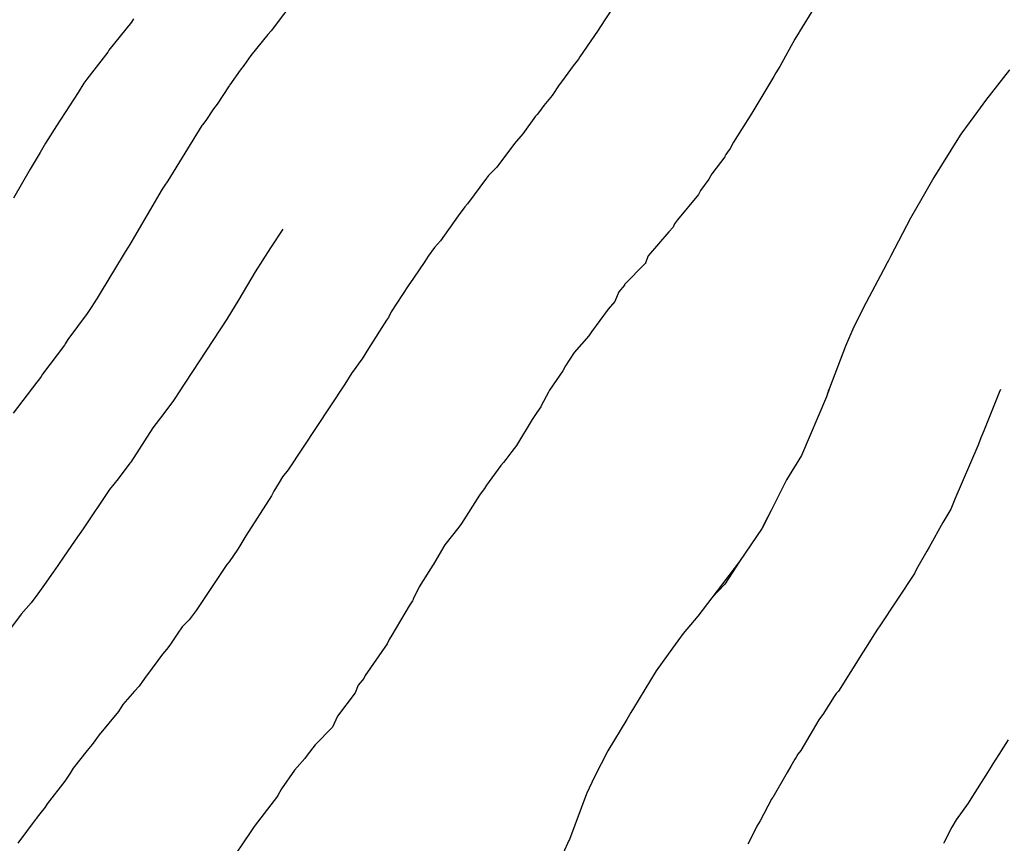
# Model space of a CAD drawing. Extents: x 158343 to 162498, y 431347 to 434500.
# Tile 173 of 248: x 159611 to 159627, y 434043 to 434056. Entities that reach past the tile are written whole.
import ezdxf

# ---------------------------------------------------------------- set-up
doc = ezdxf.new("R2010")
doc.units = 0
doc.header["$LTSCALE"] = 10
doc.header["$MEASUREMENT"] = 0
doc.layers.add('000_arcering', color=8, linetype='CONTINUOUS')
doc.layers.add('def. con-hoogtelijn (index)', color=8, linetype='CONTINUOUS')

# ---------------------------------------------------------------- blocks, each defined once
blk = doc.blocks.new('bestaande hoogtelijnen')
at = {"layer": 'def. con-hoogtelijn (index)'}
for p, q in [((-52.278, -9.905), (-52.601, -10.334)), ((-52.278, -9.905), (-52.601, -10.334)), ((-47.21, -9.854), (-47.439, -10.201)), ((-47.21, -9.854), (-47.439, -10.201)), ((-44.193, -10.031), (-44.369, -10.315)), ((-44.193, -10.031), (-44.369, -10.315)), ((-44.193, -10.031), (-44.369, -10.315)), ((-54.807, -10.237), (-55.157, -10.674)), ((-54.807, -10.237), (-55.157, -10.674)), ((-54.807, -10.237), (-55.157, -10.674)), ((-54.776, -10.189), (-54.807, -10.237)), ((-54.776, -10.189), (-54.807, -10.237)), ((-54.776, -10.189), (-54.807, -10.237)), ((-47.439, -10.201), (-47.555, -10.381)), ((-47.439, -10.201), (-47.555, -10.381)), ((-52.633, -10.372), (-52.685, -10.431)), ((-52.633, -10.372), (-52.685, -10.431)), ((-52.601, -10.334), (-52.633, -10.372)), ((-52.601, -10.334), (-52.633, -10.372)), ((-47.555, -10.381), (-47.827, -10.776)), ((-47.555, -10.381), (-47.827, -10.776)), ((-44.415, -10.392), (-44.482, -10.505)), ((-44.415, -10.392), (-44.482, -10.505)), ((-44.415, -10.392), (-44.482, -10.505)), ((-44.409, -10.382), (-44.415, -10.392)), ((-44.409, -10.382), (-44.415, -10.392)), ((-44.409, -10.382), (-44.415, -10.392)), ((-44.369, -10.315), (-44.409, -10.382)), ((-44.369, -10.315), (-44.409, -10.382)), ((-44.369, -10.315), (-44.409, -10.382)), ((-52.685, -10.431), (-52.948, -10.755)), ((-52.685, -10.431), (-52.948, -10.755)), ((-44.482, -10.505), (-44.714, -10.926)), ((-44.482, -10.505), (-44.714, -10.926)), ((-44.482, -10.505), (-44.714, -10.926)), ((-55.177, -10.704), (-55.503, -11.124)), ((-55.177, -10.704), (-55.503, -11.124)), ((-55.177, -10.704), (-55.503, -11.124)), ((-55.157, -10.674), (-55.177, -10.704)), ((-55.157, -10.674), (-55.177, -10.704)), ((-55.157, -10.674), (-55.177, -10.704)), ((-52.948, -10.755), (-53.059, -10.914)), ((-52.948, -10.755), (-53.059, -10.914)), ((-47.852, -10.813), (-47.932, -10.919)), ((-47.852, -10.813), (-47.932, -10.919)), ((-47.827, -10.776), (-47.852, -10.813)), ((-47.827, -10.776), (-47.852, -10.813)), ((-53.118, -10.984), (-53.278, -11.216)), ((-53.118, -10.984), (-53.278, -11.216)), ((-53.059, -10.914), (-53.118, -10.984)), ((-53.059, -10.914), (-53.118, -10.984)), ((-47.932, -10.919), (-48.097, -11.146)), ((-47.932, -10.919), (-48.097, -11.146)), ((-44.778, -11.028), (-44.81, -11.083)), ((-44.778, -11.028), (-44.81, -11.083)), ((-44.778, -11.028), (-44.81, -11.083)), ((-44.714, -10.926), (-44.778, -11.028)), ((-44.714, -10.926), (-44.778, -11.028)), ((-44.714, -10.926), (-44.778, -11.028)), ((-41.142, -10.981), (-41.516, -11.457)), ((-41.142, -10.981), (-41.516, -11.457)), ((-55.503, -11.124), (-55.547, -11.19)), ((-55.503, -11.124), (-55.547, -11.19)), ((-55.503, -11.124), (-55.547, -11.19)), ((-48.097, -11.146), (-48.15, -11.216)), ((-48.097, -11.146), (-48.15, -11.216)), ((-44.81, -11.083), (-45.123, -11.603)), ((-44.81, -11.083), (-45.123, -11.603)), ((-44.81, -11.083), (-45.123, -11.603)), ((-55.636, -11.333), (-55.973, -11.854)), ((-55.636, -11.333), (-55.973, -11.854)), ((-55.636, -11.333), (-55.973, -11.854)), ((-55.547, -11.19), (-55.636, -11.333)), ((-55.547, -11.19), (-55.636, -11.333)), ((-55.547, -11.19), (-55.636, -11.333)), ((-53.289, -11.23), (-53.471, -11.514)), ((-53.289, -11.23), (-53.471, -11.514)), ((-53.284, -11.224), (-53.289, -11.23)), ((-53.284, -11.224), (-53.289, -11.23)), ((-53.278, -11.216), (-53.284, -11.224)), ((-53.278, -11.216), (-53.284, -11.224)), ((-48.15, -11.216), (-48.262, -11.378)), ((-48.15, -11.216), (-48.262, -11.378)), ((-48.262, -11.378), (-48.392, -11.536)), ((-48.262, -11.378), (-48.392, -11.536)), ((-41.516, -11.457), (-41.641, -11.63)), ((-41.516, -11.457), (-41.641, -11.63)), ((-53.529, -11.587), (-53.649, -11.768)), ((-53.529, -11.587), (-53.649, -11.768)), ((-53.471, -11.514), (-53.529, -11.587)), ((-53.471, -11.514), (-53.529, -11.587)), ((-48.392, -11.536), (-48.472, -11.648)), ((-48.392, -11.536), (-48.472, -11.648)), ((-45.123, -11.603), (-45.152, -11.655)), ((-45.123, -11.603), (-45.152, -11.655)), ((-45.123, -11.603), (-45.152, -11.655)), ((-41.641, -11.63), (-41.897, -11.981)), ((-41.641, -11.63), (-41.897, -11.981)), ((-53.649, -11.768), (-53.703, -11.838)), ((-53.649, -11.768), (-53.703, -11.838)), ((-48.518, -11.702), (-48.717, -11.977)), ((-48.518, -11.702), (-48.717, -11.977)), ((-48.492, -11.673), (-48.518, -11.702)), ((-48.492, -11.673), (-48.518, -11.702)), ((-48.472, -11.648), (-48.492, -11.673)), ((-48.472, -11.648), (-48.492, -11.673)), ((-45.152, -11.655), (-45.44, -12.106)), ((-45.152, -11.655), (-45.44, -12.106)), ((-45.152, -11.655), (-45.44, -12.106)), ((-55.973, -11.854), (-56.143, -12.124)), ((-55.973, -11.854), (-56.143, -12.124)), ((-55.973, -11.854), (-56.143, -12.124)), ((-53.711, -11.849), (-54.243, -12.707)), ((-53.711, -11.849), (-54.243, -12.707)), ((-53.703, -11.838), (-53.711, -11.849)), ((-53.703, -11.838), (-53.711, -11.849)), ((-48.717, -11.977), (-48.846, -12.127)), ((-48.717, -11.977), (-48.846, -12.127)), ((-41.935, -12.038), (-42.318, -12.655)), ((-41.935, -12.038), (-42.318, -12.655)), ((-41.897, -11.981), (-41.935, -12.038)), ((-41.897, -11.981), (-41.935, -12.038)), ((-56.143, -12.124), (-56.228, -12.267)), ((-56.143, -12.124), (-56.228, -12.267)), ((-56.143, -12.124), (-56.228, -12.267)), ((-48.846, -12.127), (-49.121, -12.496)), ((-48.846, -12.127), (-49.121, -12.496)), ((-45.492, -12.205), (-45.529, -12.262)), ((-45.492, -12.205), (-45.529, -12.262)), ((-45.492, -12.205), (-45.529, -12.262)), ((-45.44, -12.106), (-45.492, -12.205)), ((-45.44, -12.106), (-45.492, -12.205)), ((-45.44, -12.106), (-45.492, -12.205)), ((-56.228, -12.267), (-56.383, -12.527)), ((-56.228, -12.267), (-56.383, -12.527)), ((-56.228, -12.267), (-56.383, -12.527)), ((-45.574, -12.333), (-45.774, -12.597)), ((-45.574, -12.333), (-45.774, -12.597)), ((-45.574, -12.333), (-45.774, -12.597)), ((-45.565, -12.315), (-45.574, -12.333)), ((-45.565, -12.315), (-45.574, -12.333)), ((-45.565, -12.315), (-45.574, -12.333)), ((-45.561, -12.309), (-45.565, -12.315)), ((-45.561, -12.309), (-45.565, -12.315)), ((-45.561, -12.309), (-45.565, -12.315)), ((-45.556, -12.298), (-45.561, -12.309)), ((-45.556, -12.298), (-45.561, -12.309)), ((-45.556, -12.298), (-45.561, -12.309)), ((-45.529, -12.262), (-45.556, -12.298)), ((-45.529, -12.262), (-45.556, -12.298)), ((-45.529, -12.262), (-45.556, -12.298)), ((-56.383, -12.527), (-56.644, -12.976)), ((-56.383, -12.527), (-56.644, -12.976)), ((-56.383, -12.527), (-56.644, -12.976)), ((-49.121, -12.496), (-49.249, -12.625)), ((-49.121, -12.496), (-49.249, -12.625)), ((-54.243, -12.707), (-54.299, -12.793)), ((-54.243, -12.707), (-54.299, -12.793)), ((-49.283, -12.667), (-49.575, -13.065)), ((-49.283, -12.667), (-49.575, -13.065)), ((-49.249, -12.625), (-49.283, -12.667)), ((-49.249, -12.625), (-49.283, -12.667)), ((-45.819, -12.681), (-45.95, -12.856)), ((-45.819, -12.681), (-45.95, -12.856)), ((-45.819, -12.681), (-45.95, -12.856)), ((-45.774, -12.597), (-45.819, -12.681)), ((-45.774, -12.597), (-45.819, -12.681)), ((-45.774, -12.597), (-45.819, -12.681)), ((-42.318, -12.655), (-42.509, -12.981)), ((-42.318, -12.655), (-42.509, -12.981)), ((-54.327, -12.838), (-54.835, -13.696)), ((-54.327, -12.838), (-54.835, -13.696)), ((-54.299, -12.793), (-54.327, -12.838)), ((-54.299, -12.793), (-54.327, -12.838)), ((-45.95, -12.856), (-45.982, -12.92)), ((-45.95, -12.856), (-45.982, -12.92)), ((-45.95, -12.856), (-45.982, -12.92)), ((-45.982, -12.92), (-46.307, -13.315)), ((-45.982, -12.92), (-46.307, -13.315)), ((-45.982, -12.92), (-46.307, -13.315)), ((-42.509, -12.981), (-42.683, -13.29)), ((-42.509, -12.981), (-42.683, -13.29)), ((-49.617, -13.112), (-49.721, -13.253)), ((-49.617, -13.112), (-49.721, -13.253)), ((-49.575, -13.065), (-49.617, -13.112)), ((-49.575, -13.065), (-49.617, -13.112)), ((-49.721, -13.253), (-49.999, -13.64)), ((-49.721, -13.253), (-49.999, -13.64)), ((-46.307, -13.315), (-46.357, -13.378)), ((-46.307, -13.315), (-46.357, -13.378)), ((-46.307, -13.315), (-46.357, -13.378)), ((-42.683, -13.29), (-42.992, -13.884)), ((-42.683, -13.29), (-42.992, -13.884)), ((-52.452, -13.459), (-52.641, -13.749)), ((-52.452, -13.459), (-52.641, -13.749)), ((-52.452, -13.459), (-52.641, -13.749)), ((-46.379, -13.428), (-46.442, -13.501)), ((-46.379, -13.428), (-46.442, -13.501)), ((-46.379, -13.428), (-46.442, -13.501)), ((-46.357, -13.378), (-46.379, -13.428)), ((-46.357, -13.378), (-46.379, -13.428)), ((-46.357, -13.378), (-46.379, -13.428)), ((-46.442, -13.501), (-46.764, -13.875)), ((-46.442, -13.501), (-46.764, -13.875)), ((-46.442, -13.501), (-46.764, -13.875)), ((-54.861, -13.739), (-54.904, -13.814)), ((-54.861, -13.739), (-54.904, -13.814)), ((-54.835, -13.696), (-54.861, -13.739)), ((-54.835, -13.696), (-54.861, -13.739)), ((-52.641, -13.749), (-52.88, -14.124)), ((-52.641, -13.749), (-52.88, -14.124)), ((-52.641, -13.749), (-52.88, -14.124)), ((-50.092, -13.744), (-50.188, -13.881)), ((-50.092, -13.744), (-50.188, -13.881)), ((-49.999, -13.64), (-50.092, -13.744)), ((-49.999, -13.64), (-50.092, -13.744)), ((-54.919, -13.838), (-55.293, -14.455)), ((-54.919, -13.838), (-55.293, -14.455)), ((-54.904, -13.814), (-54.919, -13.838)), ((-54.904, -13.814), (-54.919, -13.838)), ((-50.188, -13.881), (-50.242, -13.965)), ((-50.188, -13.881), (-50.242, -13.965)), ((-46.764, -13.875), (-46.806, -13.984)), ((-46.764, -13.875), (-46.806, -13.984)), ((-46.764, -13.875), (-46.806, -13.984)), ((-42.992, -13.884), (-43.027, -13.947)), ((-42.992, -13.884), (-43.027, -13.947)), ((-50.242, -13.965), (-50.417, -14.223)), ((-50.242, -13.965), (-50.417, -14.223)), ((-46.811, -13.996), (-47.132, -14.318)), ((-46.811, -13.996), (-47.132, -14.318)), ((-46.811, -13.996), (-47.132, -14.318)), ((-46.809, -13.992), (-46.811, -13.996)), ((-46.809, -13.992), (-46.811, -13.996)), ((-46.809, -13.992), (-46.811, -13.996)), ((-46.806, -13.984), (-46.809, -13.992)), ((-46.806, -13.984), (-46.809, -13.992)), ((-46.806, -13.984), (-46.809, -13.992)), ((-43.104, -14.094), (-43.375, -14.599)), ((-43.104, -14.094), (-43.375, -14.599)), ((-43.046, -13.981), (-43.104, -14.094)), ((-43.046, -13.981), (-43.104, -14.094)), ((-43.027, -13.947), (-43.046, -13.981)), ((-43.027, -13.947), (-43.046, -13.981)), ((-52.88, -14.124), (-53.134, -14.553)), ((-52.88, -14.124), (-53.134, -14.553)), ((-52.88, -14.124), (-53.134, -14.553)), ((-50.417, -14.223), (-50.5, -14.343)), ((-50.417, -14.223), (-50.5, -14.343)), ((-50.5, -14.343), (-50.763, -14.747)), ((-50.5, -14.343), (-50.763, -14.747)), ((-47.136, -14.329), (-47.22, -14.434)), ((-47.136, -14.329), (-47.22, -14.434)), ((-47.136, -14.329), (-47.22, -14.434)), ((-47.132, -14.318), (-47.136, -14.329)), ((-47.132, -14.318), (-47.136, -14.329)), ((-47.132, -14.318), (-47.136, -14.329)), ((-55.343, -14.533), (-55.436, -14.68)), ((-55.343, -14.533), (-55.436, -14.68)), ((-55.293, -14.455), (-55.343, -14.533)), ((-55.293, -14.455), (-55.343, -14.533)), ((-53.134, -14.553), (-53.321, -14.861)), ((-53.134, -14.553), (-53.321, -14.861)), ((-53.134, -14.553), (-53.321, -14.861)), ((-47.22, -14.434), (-47.285, -14.586)), ((-47.22, -14.434), (-47.285, -14.586)), ((-47.22, -14.434), (-47.285, -14.586)), ((-55.436, -14.68), (-55.497, -14.773)), ((-55.436, -14.68), (-55.497, -14.773)), ((-47.39, -14.705), (-47.648, -15.056)), ((-47.39, -14.705), (-47.648, -15.056)), ((-47.39, -14.705), (-47.648, -15.056)), ((-47.285, -14.586), (-47.39, -14.705)), ((-47.285, -14.586), (-47.39, -14.705)), ((-47.285, -14.586), (-47.39, -14.705)), ((-43.375, -14.599), (-43.563, -14.981)), ((-43.375, -14.599), (-43.563, -14.981)), ((-55.497, -14.773), (-55.796, -15.178)), ((-55.497, -14.773), (-55.796, -15.178)), ((-53.321, -14.861), (-54.077, -16.004)), ((-53.321, -14.861), (-54.077, -16.004)), ((-53.321, -14.861), (-54.077, -16.004)), ((-50.808, -14.832), (-50.837, -14.877)), ((-50.808, -14.832), (-50.837, -14.877)), ((-50.763, -14.747), (-50.808, -14.832)), ((-50.763, -14.747), (-50.808, -14.832)), ((-50.837, -14.877), (-51.116, -15.315)), ((-50.837, -14.877), (-51.116, -15.315)), ((-43.563, -14.981), (-43.693, -15.28)), ((-43.563, -14.981), (-43.693, -15.28)), ((-43.563, -14.981), (-43.563, -14.981)), ((-43.563, -14.981), (-43.563, -14.981)), ((-47.687, -15.119), (-47.918, -15.378)), ((-47.687, -15.119), (-47.918, -15.378)), ((-47.687, -15.119), (-47.918, -15.378)), ((-47.648, -15.056), (-47.687, -15.119)), ((-47.648, -15.056), (-47.687, -15.119)), ((-47.648, -15.056), (-47.687, -15.119)), ((-55.851, -15.265), (-56.193, -15.717)), ((-55.851, -15.265), (-56.193, -15.717)), ((-55.837, -15.243), (-55.851, -15.265)), ((-55.837, -15.243), (-55.851, -15.265)), ((-55.796, -15.178), (-55.837, -15.243)), ((-55.796, -15.178), (-55.837, -15.243)), ((-51.116, -15.315), (-51.215, -15.475)), ((-51.116, -15.315), (-51.215, -15.475)), ((-43.693, -15.28), (-43.943, -15.932)), ((-43.693, -15.28), (-43.943, -15.932)), ((-51.215, -15.475), (-51.253, -15.525)), ((-51.215, -15.475), (-51.253, -15.525)), ((-47.918, -15.378), (-48.053, -15.587)), ((-47.918, -15.378), (-48.053, -15.587)), ((-47.918, -15.378), (-48.053, -15.587)), ((-51.253, -15.525), (-51.342, -15.648)), ((-51.253, -15.525), (-51.342, -15.648)), ((-48.053, -15.587), (-48.093, -15.666)), ((-48.053, -15.587), (-48.093, -15.666)), ((-48.053, -15.587), (-48.093, -15.666)), ((-56.215, -15.751), (-56.241, -15.788)), ((-56.215, -15.751), (-56.241, -15.788)), ((-56.193, -15.717), (-56.215, -15.751)), ((-56.193, -15.717), (-56.215, -15.751)), ((-51.376, -15.695), (-51.487, -15.87)), ((-51.376, -15.695), (-51.487, -15.87)), ((-51.342, -15.648), (-51.376, -15.695)), ((-51.342, -15.648), (-51.376, -15.695)), ((-48.093, -15.666), (-48.302, -15.966)), ((-48.093, -15.666), (-48.302, -15.966)), ((-48.093, -15.666), (-48.302, -15.966)), ((-56.278, -15.838), (-56.649, -16.325)), ((-56.278, -15.838), (-56.649, -16.325)), ((-56.241, -15.788), (-56.278, -15.838)), ((-56.241, -15.788), (-56.278, -15.838)), ((-51.487, -15.87), (-52.369, -17.204)), ((-51.487, -15.87), (-52.369, -17.204)), ((-43.943, -15.932), (-43.992, -16.069)), ((-43.943, -15.932), (-43.992, -16.069)), ((-43.943, -15.932), (-43.963, -15.981)), ((-43.943, -15.932), (-43.963, -15.981)), ((-54.123, -16.078), (-54.153, -16.124)), ((-54.123, -16.078), (-54.153, -16.124)), ((-54.123, -16.078), (-54.153, -16.124)), ((-54.077, -16.004), (-54.123, -16.078)), ((-54.077, -16.004), (-54.123, -16.078)), ((-54.077, -16.004), (-54.123, -16.078)), ((-48.318, -15.997), (-48.43, -16.21)), ((-48.318, -15.997), (-48.43, -16.21)), ((-48.318, -15.997), (-48.43, -16.21)), ((-48.302, -15.966), (-48.318, -15.997)), ((-48.302, -15.966), (-48.318, -15.997)), ((-48.302, -15.966), (-48.318, -15.997)), ((-43.992, -16.069), (-44.38, -16.981)), ((-43.992, -16.069), (-44.38, -16.981)), ((-43.971, -16.003), (-43.992, -16.069)), ((-43.971, -16.003), (-43.992, -16.069)), ((-43.963, -15.981), (-43.971, -16.003)), ((-43.963, -15.981), (-43.971, -16.003)), ((-41.303, -16.003), (-41.544, -16.595)), ((-41.303, -16.003), (-41.544, -16.595)), ((-41.303, -16.003), (-41.544, -16.595)), ((-41.282, -15.954), (-41.303, -16.003)), ((-41.282, -15.954), (-41.303, -16.003)), ((-41.282, -15.954), (-41.303, -16.003)), ((-54.153, -16.124), (-54.303, -16.327)), ((-54.153, -16.124), (-54.303, -16.327)), ((-54.153, -16.124), (-54.303, -16.327)), ((-48.437, -16.224), (-48.496, -16.311)), ((-48.437, -16.224), (-48.496, -16.311)), ((-48.437, -16.224), (-48.496, -16.311)), ((-48.43, -16.21), (-48.437, -16.224)), ((-48.43, -16.21), (-48.437, -16.224)), ((-48.43, -16.21), (-48.437, -16.224)), ((-54.303, -16.327), (-54.474, -16.553)), ((-54.303, -16.327), (-54.474, -16.553)), ((-54.303, -16.327), (-54.474, -16.553)), ((-48.496, -16.311), (-48.569, -16.423)), ((-48.496, -16.311), (-48.569, -16.423)), ((-48.496, -16.311), (-48.569, -16.423)), ((-48.569, -16.423), (-48.816, -16.824)), ((-48.569, -16.423), (-48.816, -16.824)), ((-48.569, -16.423), (-48.816, -16.824)), ((-54.474, -16.553), (-54.818, -17.083)), ((-54.474, -16.553), (-54.818, -17.083)), ((-54.474, -16.553), (-54.818, -17.083)), ((-41.544, -16.595), (-41.586, -16.704)), ((-41.544, -16.595), (-41.586, -16.704)), ((-41.544, -16.595), (-41.586, -16.704)), ((-48.816, -16.824), (-48.888, -16.918)), ((-48.816, -16.824), (-48.888, -16.918)), ((-48.816, -16.824), (-48.888, -16.918)), ((-41.635, -16.829), (-41.992, -17.663)), ((-41.635, -16.829), (-41.992, -17.663)), ((-41.635, -16.829), (-41.992, -17.663)), ((-41.626, -16.806), (-41.635, -16.829)), ((-41.626, -16.806), (-41.635, -16.829)), ((-41.626, -16.806), (-41.635, -16.829)), ((-41.586, -16.704), (-41.626, -16.806)), ((-41.586, -16.704), (-41.626, -16.806)), ((-41.586, -16.704), (-41.626, -16.806)), ((-48.888, -16.918), (-48.983, -17.044)), ((-48.888, -16.918), (-48.983, -17.044)), ((-48.888, -16.918), (-48.983, -17.044)), ((-44.38, -16.981), (-44.612, -17.361)), ((-44.38, -16.981), (-44.612, -17.361)), ((-54.831, -17.101), (-55.016, -17.344)), ((-54.831, -17.101), (-55.016, -17.344)), ((-54.831, -17.101), (-55.016, -17.344)), ((-54.818, -17.083), (-54.831, -17.101)), ((-54.818, -17.083), (-54.831, -17.101)), ((-54.818, -17.083), (-54.831, -17.101)), ((-49.057, -17.137), (-49.281, -17.443)), ((-49.057, -17.137), (-49.281, -17.443)), ((-49.057, -17.137), (-49.281, -17.443)), ((-49.019, -17.092), (-49.057, -17.137)), ((-49.019, -17.092), (-49.057, -17.137)), ((-49.019, -17.092), (-49.057, -17.137)), ((-48.983, -17.044), (-49.019, -17.092)), ((-48.983, -17.044), (-49.019, -17.092)), ((-48.983, -17.044), (-49.019, -17.092)), ((-52.456, -17.315), (-52.506, -17.399)), ((-52.456, -17.315), (-52.506, -17.399)), ((-52.369, -17.204), (-52.456, -17.315)), ((-52.369, -17.204), (-52.456, -17.315)), ((-55.016, -17.344), (-55.151, -17.511)), ((-55.016, -17.344), (-55.151, -17.511)), ((-55.016, -17.344), (-55.151, -17.511)), ((-52.506, -17.399), (-52.591, -17.534)), ((-52.506, -17.399), (-52.591, -17.534)), ((-49.281, -17.443), (-49.313, -17.493)), ((-49.281, -17.443), (-49.313, -17.493)), ((-49.281, -17.443), (-49.313, -17.493)), ((-44.612, -17.361), (-44.85, -17.839)), ((-44.612, -17.361), (-44.85, -17.839)), ((-55.151, -17.511), (-55.559, -18.124)), ((-55.151, -17.511), (-55.559, -18.124)), ((-55.151, -17.511), (-55.559, -18.124)), ((-52.628, -17.611), (-53.029, -18.229)), ((-52.628, -17.611), (-53.029, -18.229)), ((-52.591, -17.534), (-52.628, -17.611)), ((-52.591, -17.534), (-52.628, -17.611)), ((-49.391, -17.598), (-49.669, -18.037)), ((-49.391, -17.598), (-49.669, -18.037)), ((-49.391, -17.598), (-49.669, -18.037)), ((-49.364, -17.56), (-49.391, -17.598)), ((-49.364, -17.56), (-49.391, -17.598)), ((-49.364, -17.56), (-49.391, -17.598)), ((-49.313, -17.493), (-49.364, -17.56)), ((-49.313, -17.493), (-49.364, -17.56)), ((-49.313, -17.493), (-49.364, -17.56)), ((-41.992, -17.663), (-42.056, -17.815)), ((-41.992, -17.663), (-42.056, -17.815)), ((-41.992, -17.663), (-42.056, -17.815)), ((-44.85, -17.839), (-44.95, -18.023)), ((-44.85, -17.839), (-44.95, -18.023)), ((-44.85, -17.839), (-44.925, -17.981)), ((-44.85, -17.839), (-44.925, -17.981)), ((-42.056, -17.815), (-42.181, -18.024)), ((-42.056, -17.815), (-42.181, -18.024)), ((-42.056, -17.815), (-42.181, -18.024)), ((-49.669, -18.037), (-49.711, -18.095)), ((-49.669, -18.037), (-49.711, -18.095)), ((-49.669, -18.037), (-49.711, -18.095)), ((-44.925, -17.981), (-44.992, -18.111)), ((-44.925, -17.981), (-44.992, -18.111)), ((-44.95, -18.023), (-44.992, -18.111)), ((-44.95, -18.023), (-44.992, -18.111)), ((-42.181, -18.024), (-42.39, -18.407)), ((-42.181, -18.024), (-42.39, -18.407)), ((-42.181, -18.024), (-42.39, -18.407)), ((-55.559, -18.124), (-55.686, -18.3)), ((-55.559, -18.124), (-55.686, -18.3)), ((-55.559, -18.124), (-55.686, -18.3)), ((-53.029, -18.229), (-53.137, -18.411)), ((-53.029, -18.229), (-53.137, -18.411)), ((-49.711, -18.095), (-49.931, -18.373)), ((-49.711, -18.095), (-49.931, -18.373)), ((-49.711, -18.095), (-49.931, -18.373)), ((-44.992, -18.111), (-45.344, -18.629)), ((-44.992, -18.111), (-45.344, -18.629)), ((-55.686, -18.3), (-55.752, -18.398)), ((-55.686, -18.3), (-55.752, -18.398)), ((-55.686, -18.3), (-55.752, -18.398)), ((-49.931, -18.373), (-50.055, -18.585)), ((-49.931, -18.373), (-50.055, -18.585)), ((-49.931, -18.373), (-50.055, -18.585)), ((-55.752, -18.398), (-55.854, -18.548)), ((-55.752, -18.398), (-55.854, -18.548)), ((-55.752, -18.398), (-55.854, -18.548)), ((-53.152, -18.439), (-53.289, -18.635)), ((-53.152, -18.439), (-53.289, -18.635)), ((-53.137, -18.411), (-53.152, -18.439)), ((-53.137, -18.411), (-53.152, -18.439)), ((-42.429, -18.47), (-42.569, -18.711)), ((-42.429, -18.47), (-42.569, -18.711)), ((-42.429, -18.47), (-42.569, -18.711)), ((-42.39, -18.407), (-42.429, -18.47)), ((-42.39, -18.407), (-42.429, -18.47)), ((-42.39, -18.407), (-42.429, -18.47)), ((-55.951, -18.695), (-56.025, -18.797)), ((-55.951, -18.695), (-56.025, -18.797)), ((-55.951, -18.695), (-56.025, -18.797)), ((-55.854, -18.548), (-55.951, -18.695)), ((-55.854, -18.548), (-55.951, -18.695)), ((-55.854, -18.548), (-55.951, -18.695)), ((-53.325, -18.677), (-53.801, -19.392)), ((-53.325, -18.677), (-53.801, -19.392)), ((-53.289, -18.635), (-53.325, -18.677)), ((-53.289, -18.635), (-53.325, -18.677)), ((-50.118, -18.689), (-50.33, -19.026)), ((-50.118, -18.689), (-50.33, -19.026)), ((-50.118, -18.689), (-50.33, -19.026)), ((-50.113, -18.682), (-50.118, -18.689)), ((-50.113, -18.682), (-50.118, -18.689)), ((-50.113, -18.682), (-50.118, -18.689)), ((-50.055, -18.585), (-50.113, -18.682)), ((-50.055, -18.585), (-50.113, -18.682)), ((-50.055, -18.585), (-50.113, -18.682)), ((-45.344, -18.629), (-45.777, -19.197)), ((-45.344, -18.629), (-45.777, -19.197)), ((-45.344, -18.629), (-45.575, -18.981)), ((-45.344, -18.629), (-45.575, -18.981)), ((-56.025, -18.797), (-56.162, -18.987)), ((-56.025, -18.797), (-56.162, -18.987)), ((-56.025, -18.797), (-56.162, -18.987)), ((-42.621, -18.815), (-43.173, -19.648)), ((-42.621, -18.815), (-43.173, -19.648)), ((-42.621, -18.815), (-43.173, -19.648)), ((-42.609, -18.791), (-42.621, -18.815)), ((-42.609, -18.791), (-42.621, -18.815)), ((-42.609, -18.791), (-42.621, -18.815)), ((-42.569, -18.711), (-42.609, -18.791)), ((-42.569, -18.711), (-42.609, -18.791)), ((-42.569, -18.711), (-42.609, -18.791)), ((-56.162, -18.987), (-56.267, -19.135)), ((-56.162, -18.987), (-56.267, -19.135)), ((-56.162, -18.987), (-56.267, -19.135)), ((-45.575, -18.981), (-45.777, -19.197)), ((-45.575, -18.981), (-45.777, -19.197)), ((-56.267, -19.135), (-56.369, -19.272)), ((-56.267, -19.135), (-56.369, -19.272)), ((-56.267, -19.135), (-56.369, -19.272)), ((-50.33, -19.026), (-50.422, -19.218)), ((-50.33, -19.026), (-50.422, -19.218)), ((-50.33, -19.026), (-50.422, -19.218)), ((-56.369, -19.272), (-56.524, -19.449)), ((-56.369, -19.272), (-56.524, -19.449)), ((-56.369, -19.272), (-56.524, -19.449)), ((-50.436, -19.24), (-50.485, -19.322)), ((-50.436, -19.24), (-50.485, -19.322)), ((-50.436, -19.24), (-50.485, -19.322)), ((-50.425, -19.222), (-50.436, -19.24)), ((-50.425, -19.222), (-50.436, -19.24)), ((-50.425, -19.222), (-50.436, -19.24)), ((-50.422, -19.218), (-50.425, -19.222)), ((-50.422, -19.218), (-50.425, -19.222)), ((-50.422, -19.218), (-50.425, -19.222)), ((-45.777, -19.197), (-45.992, -19.483)), ((-45.777, -19.197), (-45.992, -19.483)), ((-56.524, -19.449), (-56.672, -19.653)), ((-56.524, -19.449), (-56.672, -19.653)), ((-56.524, -19.449), (-56.672, -19.653)), ((-53.801, -19.392), (-53.911, -19.538)), ((-53.801, -19.392), (-53.911, -19.538)), ((-50.485, -19.322), (-50.754, -19.776)), ((-50.485, -19.322), (-50.754, -19.776)), ((-50.485, -19.322), (-50.754, -19.776)), ((-53.911, -19.538), (-54.019, -19.648)), ((-53.911, -19.538), (-54.019, -19.648)), ((-45.992, -19.483), (-46.222, -19.751)), ((-45.992, -19.483), (-46.222, -19.751)), ((-54.096, -19.761), (-54.21, -19.933)), ((-54.096, -19.761), (-54.21, -19.933)), ((-54.019, -19.648), (-54.096, -19.761)), ((-54.019, -19.648), (-54.096, -19.761)), ((-46.222, -19.751), (-46.388, -19.981)), ((-46.222, -19.751), (-46.388, -19.981)), ((-43.242, -19.756), (-43.384, -19.978)), ((-43.242, -19.756), (-43.384, -19.978)), ((-43.242, -19.756), (-43.384, -19.978)), ((-43.184, -19.67), (-43.242, -19.756)), ((-43.184, -19.67), (-43.242, -19.756)), ((-43.184, -19.67), (-43.242, -19.756)), ((-43.173, -19.648), (-43.184, -19.67)), ((-43.173, -19.648), (-43.184, -19.67)), ((-43.173, -19.648), (-43.184, -19.67)), ((-50.828, -19.914), (-51.171, -20.404)), ((-50.828, -19.914), (-51.171, -20.404)), ((-50.828, -19.914), (-51.171, -20.404)), ((-50.794, -19.846), (-50.828, -19.914)), ((-50.794, -19.846), (-50.828, -19.914)), ((-50.794, -19.846), (-50.828, -19.914)), ((-50.754, -19.776), (-50.794, -19.846)), ((-50.754, -19.776), (-50.794, -19.846)), ((-50.754, -19.776), (-50.794, -19.846)), ((-54.325, -20.071), (-54.485, -20.292)), ((-54.325, -20.071), (-54.485, -20.292)), ((-54.26, -19.998), (-54.325, -20.071)), ((-54.26, -19.998), (-54.325, -20.071)), ((-54.21, -19.933), (-54.26, -19.998)), ((-54.21, -19.933), (-54.26, -19.998)), ((-46.388, -19.981), (-46.643, -20.33)), ((-46.388, -19.981), (-46.643, -20.33)), ((-43.422, -20.037), (-43.804, -20.648)), ((-43.422, -20.037), (-43.804, -20.648)), ((-43.422, -20.037), (-43.804, -20.648)), ((-43.384, -19.978), (-43.422, -20.037)), ((-43.384, -19.978), (-43.422, -20.037)), ((-43.384, -19.978), (-43.422, -20.037)), ((-54.485, -20.292), (-54.605, -20.452)), ((-54.485, -20.292), (-54.605, -20.452)), ((-46.643, -20.33), (-46.992, -20.911)), ((-46.643, -20.33), (-46.992, -20.911)), ((-54.605, -20.452), (-54.685, -20.568)), ((-54.605, -20.452), (-54.685, -20.568)), ((-51.191, -20.449), (-51.281, -20.554)), ((-51.191, -20.449), (-51.281, -20.554)), ((-51.191, -20.449), (-51.281, -20.554)), ((-51.171, -20.404), (-51.191, -20.449)), ((-51.171, -20.404), (-51.191, -20.449)), ((-51.171, -20.404), (-51.191, -20.449)), ((-54.76, -20.648), (-54.94, -20.855)), ((-54.76, -20.648), (-54.94, -20.855)), ((-54.685, -20.568), (-54.76, -20.648)), ((-54.685, -20.568), (-54.76, -20.648)), ((-51.327, -20.675), (-51.602, -21.038)), ((-51.327, -20.675), (-51.602, -21.038)), ((-51.327, -20.675), (-51.602, -21.038)), ((-51.325, -20.672), (-51.327, -20.675)), ((-51.325, -20.672), (-51.327, -20.675)), ((-51.325, -20.672), (-51.327, -20.675)), ((-51.281, -20.554), (-51.325, -20.672)), ((-51.281, -20.554), (-51.325, -20.672)), ((-51.281, -20.554), (-51.325, -20.672)), ((-43.838, -20.684), (-43.873, -20.732)), ((-43.838, -20.684), (-43.873, -20.732)), ((-43.838, -20.684), (-43.873, -20.732)), ((-43.804, -20.648), (-43.838, -20.684)), ((-43.804, -20.648), (-43.838, -20.684)), ((-43.804, -20.648), (-43.838, -20.684)), ((-43.873, -20.732), (-44.045, -21.012)), ((-43.873, -20.732), (-44.045, -21.012)), ((-43.873, -20.732), (-44.045, -21.012)), ((-55.01, -20.964), (-55.312, -21.328)), ((-55.01, -20.964), (-55.312, -21.328)), ((-54.94, -20.855), (-55.01, -20.964)), ((-54.94, -20.855), (-55.01, -20.964)), ((-47.037, -20.981), (-47.1, -21.09)), ((-47.037, -20.981), (-47.1, -21.09)), ((-46.992, -20.911), (-47.037, -20.981)), ((-46.992, -20.911), (-47.037, -20.981)), ((-47.02, -20.953), (-47.037, -20.981)), ((-47.02, -20.953), (-47.037, -20.981)), ((-46.992, -20.911), (-47.02, -20.953)), ((-46.992, -20.911), (-47.02, -20.953)), ((-51.602, -21.038), (-51.678, -21.206)), ((-51.602, -21.038), (-51.678, -21.206)), ((-51.602, -21.038), (-51.678, -21.206)), ((-47.1, -21.09), (-47.395, -21.578)), ((-47.1, -21.09), (-47.395, -21.578)), ((-44.111, -21.095), (-44.391, -21.57)), ((-44.111, -21.095), (-44.391, -21.57)), ((-44.111, -21.095), (-44.391, -21.57)), ((-44.083, -21.057), (-44.111, -21.095)), ((-44.083, -21.057), (-44.111, -21.095)), ((-44.083, -21.057), (-44.111, -21.095)), ((-44.045, -21.012), (-44.083, -21.057)), ((-44.045, -21.012), (-44.083, -21.057)), ((-44.045, -21.012), (-44.083, -21.057)), ((-51.678, -21.206), (-51.947, -21.481)), ((-51.678, -21.206), (-51.947, -21.481)), ((-51.678, -21.206), (-51.947, -21.481)), ((-55.312, -21.328), (-55.421, -21.477)), ((-55.312, -21.328), (-55.421, -21.477)), ((-41.164, -21.407), (-41.31, -21.635)), ((-41.164, -21.407), (-41.31, -21.635)), ((-55.499, -21.573), (-55.717, -21.847)), ((-55.499, -21.573), (-55.717, -21.847)), ((-55.421, -21.477), (-55.499, -21.573)), ((-55.421, -21.477), (-55.499, -21.573)), ((-51.947, -21.481), (-52.072, -21.645)), ((-51.947, -21.481), (-52.072, -21.645)), ((-51.947, -21.481), (-52.072, -21.645)), ((-47.395, -21.578), (-47.603, -21.981)), ((-47.395, -21.578), (-47.603, -21.981)), ((-44.391, -21.57), (-44.434, -21.628)), ((-44.391, -21.57), (-44.434, -21.628)), ((-44.391, -21.57), (-44.434, -21.628)), ((-52.109, -21.698), (-52.272, -21.878)), ((-52.109, -21.698), (-52.272, -21.878)), ((-52.109, -21.698), (-52.272, -21.878)), ((-52.072, -21.645), (-52.109, -21.698)), ((-52.072, -21.645), (-52.109, -21.698)), ((-52.072, -21.645), (-52.109, -21.698)), ((-44.482, -21.706), (-44.545, -21.817)), ((-44.482, -21.706), (-44.545, -21.817)), ((-44.482, -21.706), (-44.545, -21.817)), ((-44.464, -21.676), (-44.482, -21.706)), ((-44.464, -21.676), (-44.482, -21.706)), ((-44.464, -21.676), (-44.482, -21.706)), ((-44.434, -21.628), (-44.464, -21.676)), ((-44.434, -21.628), (-44.464, -21.676)), ((-44.434, -21.628), (-44.464, -21.676)), ((-41.31, -21.635), (-41.401, -21.781)), ((-41.31, -21.635), (-41.401, -21.781)), ((-55.717, -21.847), (-55.762, -21.922)), ((-55.717, -21.847), (-55.762, -21.922)), ((-52.272, -21.878), (-52.473, -22.167)), ((-52.272, -21.878), (-52.473, -22.167)), ((-52.272, -21.878), (-52.473, -22.167)), ((-44.545, -21.817), (-44.603, -21.914)), ((-44.545, -21.817), (-44.603, -21.914)), ((-44.545, -21.817), (-44.603, -21.914)), ((-41.483, -21.913), (-41.743, -22.322)), ((-41.483, -21.913), (-41.743, -22.322)), ((-41.432, -21.833), (-41.483, -21.913)), ((-41.432, -21.833), (-41.483, -21.913)), ((-41.401, -21.781), (-41.432, -21.833)), ((-41.401, -21.781), (-41.432, -21.833)), ((-55.842, -22.047), (-56.117, -22.402)), ((-55.842, -22.047), (-56.117, -22.402)), ((-55.762, -21.922), (-55.842, -22.047)), ((-55.762, -21.922), (-55.842, -22.047)), ((-47.603, -21.981), (-47.726, -22.247)), ((-47.603, -21.981), (-47.726, -22.247)), ((-44.603, -21.914), (-44.827, -22.301)), ((-44.603, -21.914), (-44.827, -22.301)), ((-44.603, -21.914), (-44.827, -22.301)), ((-52.473, -22.167), (-52.525, -22.263)), ((-52.473, -22.167), (-52.525, -22.263)), ((-52.473, -22.167), (-52.525, -22.263)), ((-52.537, -22.281), (-52.898, -22.754)), ((-52.537, -22.281), (-52.898, -22.754)), ((-52.537, -22.281), (-52.898, -22.754)), ((-52.533, -22.274), (-52.537, -22.281)), ((-52.533, -22.274), (-52.537, -22.281)), ((-52.533, -22.274), (-52.537, -22.281)), ((-52.525, -22.263), (-52.533, -22.274)), ((-52.525, -22.263), (-52.533, -22.274)), ((-52.525, -22.263), (-52.533, -22.274)), ((-47.726, -22.247), (-47.992, -22.958)), ((-47.726, -22.247), (-47.992, -22.958)), ((-44.845, -22.331), (-45.024, -22.666)), ((-44.845, -22.331), (-45.024, -22.666)), ((-44.845, -22.331), (-45.024, -22.666)), ((-44.834, -22.313), (-44.845, -22.331)), ((-44.834, -22.313), (-44.845, -22.331)), ((-44.834, -22.313), (-44.845, -22.331)), ((-44.827, -22.301), (-44.834, -22.313)), ((-44.827, -22.301), (-44.834, -22.313)), ((-44.827, -22.301), (-44.834, -22.313)), ((-41.743, -22.322), (-41.784, -22.389)), ((-41.743, -22.322), (-41.784, -22.389)), ((-56.148, -22.454), (-56.274, -22.61)), ((-56.148, -22.454), (-56.274, -22.61)), ((-56.117, -22.402), (-56.148, -22.454)), ((-56.117, -22.402), (-56.148, -22.454)), ((-41.784, -22.389), (-41.97, -22.649)), ((-41.784, -22.389), (-41.97, -22.649)), ((-56.304, -22.648), (-56.576, -23.013)), ((-56.304, -22.648), (-56.576, -23.013)), ((-56.291, -22.632), (-56.304, -22.648)), ((-56.291, -22.632), (-56.304, -22.648)), ((-56.274, -22.61), (-56.291, -22.632)), ((-56.274, -22.61), (-56.291, -22.632)), ((-45.024, -22.666), (-45.073, -22.747)), ((-45.024, -22.666), (-45.073, -22.747)), ((-45.024, -22.666), (-45.073, -22.747)), ((-41.97, -22.649), (-42.037, -22.763)), ((-41.97, -22.649), (-42.037, -22.763)), ((-52.918, -22.786), (-52.959, -22.847)), ((-52.918, -22.786), (-52.959, -22.847)), ((-52.918, -22.786), (-52.959, -22.847)), ((-52.898, -22.754), (-52.918, -22.786)), ((-52.898, -22.754), (-52.918, -22.786)), ((-52.898, -22.754), (-52.918, -22.786)), ((-45.073, -22.747), (-45.179, -22.961)), ((-45.073, -22.747), (-45.179, -22.961)), ((-45.073, -22.747), (-45.179, -22.961)), ((-42.037, -22.763), (-42.157, -22.998)), ((-42.037, -22.763), (-42.157, -22.998)), ((-52.959, -22.847), (-53.297, -23.343)), ((-52.959, -22.847), (-53.297, -23.343)), ((-52.959, -22.847), (-53.297, -23.343)), ((-48, -22.974), (-48.455, -23.981)), ((-48, -22.974), (-48.455, -23.981)), ((-47.992, -22.958), (-48, -22.974)), ((-47.992, -22.958), (-48, -22.974)), ((-45.179, -22.961), (-45.214, -23.028)), ((-45.179, -22.961), (-45.214, -23.028)), ((-45.179, -22.961), (-45.214, -23.028)), ((-42.164, -23.009), (-42.168, -23.017)), ((-42.164, -23.009), (-42.168, -23.017)), ((-42.157, -22.998), (-42.164, -23.009)), ((-42.157, -22.998), (-42.164, -23.009))]:
    blk.add_line(p, q, dxfattribs=at)

msp = doc.modelspace()

# ---------------------------------------------------------------- block references
at = {"layer": '000_arcering'}
msp.add_blockref('bestaande hoogtelijnen', (159667.804, 434066.432), dxfattribs=at)

doc.saveas('drawing.dxf')
